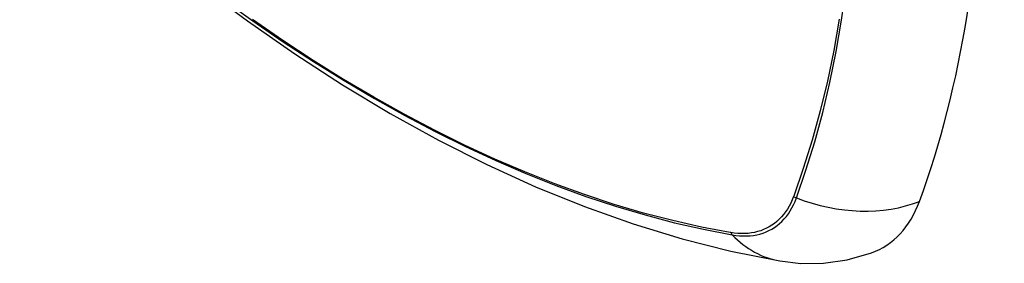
# Model space of a CAD drawing. Header units: inches. Extents: x 18 to 388, y 34 to 188.
# Tile 109 of 136: x 330.46 to 331.256, y 177.142 to 177.339. Entities that reach past the tile are written whole.
import ezdxf

# ---------------------------------------------------------------- set-up
doc = ezdxf.new("R2010")
doc.units = ezdxf.units.IN
doc.header["$MEASUREMENT"] = 0
doc.layers.add('Visible Edges(ANSI)', color=7, linetype='Continuous', lineweight=25)
doc.layers.add('Visible Tangent Edges(ANSI)', color=7, linetype='Continuous', lineweight=25)

msp = doc.modelspace()

# ---------------------------------------------------------------- linework, layer by layer
at = {"layer": 'Visible Edges(ANSI)', "flags": 128}
for points in [[(330.46047, 177.4946), (330.49628, 177.46044), (330.53264, 177.42768), (330.56952, 177.39636), (330.60687, 177.36654), (330.64463, 177.33828), (330.68277, 177.31162), (330.72122, 177.28662), (330.75996, 177.26331), (330.79893, 177.24176), (330.83809, 177.222), (330.8774, 177.2041), (330.91682, 177.18809), (330.9563, 177.17402), (330.99579, 177.16196), (331.03525, 177.15194), (331.07463, 177.14404)], [(331.07463, 177.14404), (331.09166, 177.14208), (331.10997, 177.14221), (331.12918, 177.1449), (331.14868, 177.15052)]]:
    msp.add_lwpolyline(points, dxfattribs=at)
at = {"layer": 'Visible Edges(ANSI)'}
for centre, major_axis, start_param, end_param in [((330.3203, 178.04295), (-0.64961, 1.12515), 3.59073, 4.263252), ((331.06927, 177.30824), (0.08858, -0.15343), 6.184386, 6.732322)]:
    msp.add_ellipse(centre, major_axis=major_axis, ratio=0.57735, start_param=start_param, end_param=end_param, dxfattribs=at)
at = {"layer": 'Visible Tangent Edges(ANSI)'}
for p, q in [((331.08592, 177.19653), (331.0858, 177.19621)), ((331.03507, 177.16692), (331.03473, 177.16697))]:
    msp.add_line(p, q, dxfattribs=at)
at = {"layer": 'Visible Tangent Edges(ANSI)', "flags": 128}
for points in [[(331.0881, 177.19506), (331.09583, 177.21748), (331.10291, 177.24056), (331.10935, 177.26428), (331.11512, 177.28861), (331.12023, 177.31353), (331.12466, 177.339), (331.1284, 177.36501)], [(330.62441, 177.35617), (330.64889, 177.33848), (330.67343, 177.32154), (330.69799, 177.3054), (330.72255, 177.29005), (330.74711, 177.27549), (330.77166, 177.26173), (330.7962, 177.24877), (330.82071, 177.23661), (330.84517, 177.22528), (330.86955, 177.21477), (330.89381, 177.20512), (330.91795, 177.19631), (330.94197, 177.18835), (330.96583, 177.18125), (330.98952, 177.17501), (331.01302, 177.16965), (331.03632, 177.16516)], [(331.03473, 177.16697), (331.01155, 177.17139), (330.98816, 177.17667), (330.96457, 177.18283), (330.94081, 177.18985), (330.91689, 177.19774), (330.89283, 177.20647), (330.86866, 177.21606), (330.84436, 177.2265), (330.81998, 177.23778), (330.79554, 177.24989), (330.77106, 177.26281), (330.74658, 177.27653), (330.72208, 177.29105), (330.69758, 177.30637), (330.67307, 177.3225), (330.64859, 177.33941)], [(331.1228, 177.33985), (331.11832, 177.31447), (331.11316, 177.28965), (331.10733, 177.26542), (331.10084, 177.24181), (331.0937, 177.21884), (331.08592, 177.19653)], [(331.0858, 177.19621), (331.08471, 177.1935), (331.08351, 177.1909), (331.08221, 177.18841), (331.08081, 177.18604), (331.07931, 177.18379), (331.07771, 177.18166), (331.07601, 177.17966), (331.07422, 177.17779), (331.07234, 177.17605), (331.07037, 177.17444), (331.06831, 177.17297), (331.06616, 177.17164), (331.06394, 177.17046), (331.06164, 177.16941), (331.05926, 177.1685), (331.05681, 177.16774), (331.0543, 177.16712), (331.05172, 177.16665), (331.04908, 177.16633), (331.04638, 177.16615), (331.04362, 177.16612), (331.04081, 177.16624), (331.03796, 177.16651), (331.03507, 177.16692)], [(331.03632, 177.16516), (331.03929, 177.1647), (331.04222, 177.1644), (331.0451, 177.16425), (331.04793, 177.16426), (331.05071, 177.16442), (331.05342, 177.16473), (331.05607, 177.1652), (331.05865, 177.16582), (331.06116, 177.16659), (331.0636, 177.16751), (331.06595, 177.16857), (331.06823, 177.16979), (331.07042, 177.17115), (331.07252, 177.17266), (331.07453, 177.17431), (331.07645, 177.17609), (331.07827, 177.17802), (331.07999, 177.18008), (331.08161, 177.18227), (331.08312, 177.18458), (331.08453, 177.18702), (331.08583, 177.18958), (331.08702, 177.19226), (331.0881, 177.19506)]]:
    msp.add_lwpolyline(points, dxfattribs=at)
at = {"layer": 'Visible Tangent Edges(ANSI)'}
for centre, major_axis, ratio, start_param, end_param in [((331.09084, 177.20176), (-0.00927, 0.00332), 0.735414, 1.274627, 1.538334), ((331.12098, 177.27549), (-0.11089, 0.04067), 0.735518, 1.543956, 2.452315), ((331.04119, 177.1731), (0.00172, 0.00969), 0.732421, 2.38426, 2.647967), ((331.09485, 177.26041), (-0.02022, -0.11637), 0.735518, 5.786899, 6.283185)]:
    msp.add_ellipse(centre, major_axis=major_axis, ratio=ratio, start_param=start_param, end_param=end_param, dxfattribs=at)

doc.saveas('drawing.dxf')
